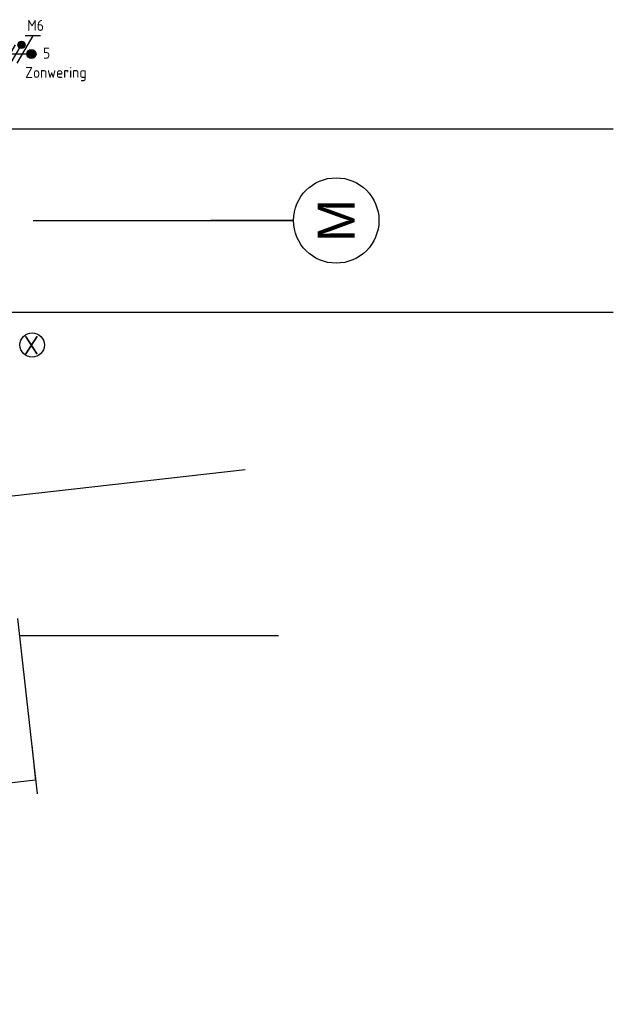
# Model space of a CAD drawing. Header units: millimetres. Extents: x -38031 to 110605, y -22066 to 88711.
# Tile 124 of 150: x 99478 to 104346, y 7878 to 15946. Entities that reach past the tile are written whole.
import ezdxf
from ezdxf.enums import TextEntityAlignment as Align

# ---------------------------------------------------------------- set-up
doc = ezdxf.new("R2010")
doc.units = ezdxf.units.MM
doc.header["$LTSCALE"] = 50
doc.set_wipeout_variables(frame=1)
doc.linetypes.add('STYLE_06', pattern=[1.04164, 0.625, -0.20828, 0.06943, -0.13893])
for name, color, linetype in [('AL$1A---_ALGEMEEN', 8, 'Continuous'), ('AT$1A---_TEKST100', 8, 'Continuous'), ('Bouwkundig', 8, 'Continuous'), ('EL6222--', 3, 'Continuous'), ('EL6311--', 3, 'Continuous'), ('EL6322--', 3, 'Continuous'), ('stramien', 1, 'Continuous'), ('versterkte strook', 7, 'Continuous')]:
    doc.layers.add(name, color=color, linetype=linetype)
doc.styles.add('Arial', font='ARIAL.TTF')
doc.styles.add('Arial (bold)', font='iso.shx')
doc.styles.add('BURO-018', font='iso.shx', dxfattribs={"height": 90})
doc.dimstyles.new('VyA', dxfattribs={"dimtxt": 2.272868, "dimasz": 2.120801, "dimexe": 1.5, "dimexo": 1.59, "dimgap": 0.5, "dimtad": 1, "dimdec": 0, "dimzin": 11, "dimtxsty": 'Arial', "dimblk": 'VW_SLASH', "dimcen": 0, "dimdle": 1, "dimazin": 0, "dimtfac": 0.8, "dimtdec": 0, "dimtix": 1, "dimtmove": 0, "dimatfit": 0, "dimldrblk": 'VW_FILLEDARROW', "dimfxl": 0, "dimfrac": 2, "dimtolj": 1, "dimtzin": 11, "dimarcsym": 0})

# ---------------------------------------------------------------- blocks, each defined once
blk = doc.blocks.new('VW_SLASH')
at = {"layer": 'AL$1A---_ALGEMEEN', "color": 0, "linetype": 'ByBlock', "lineweight": -2}
blk.add_line((0, 0), (-1, 0), dxfattribs=at)
at = {"layer": 'AL$1A---_ALGEMEEN', "color": 0, "linetype": 'ByBlock', "lineweight": 5}
blk.add_line((0.5, 0.5), (-0.5, -0.5), dxfattribs=at)
blk = doc.blocks.new('*D1998')
at = {"layer": 'AL$1A---_ALGEMEEN', "color": 0, "lineweight": -2}
for p, q in [((11041.6, -271.6), (11041.6, -1464.8)), ((11406.1, -1176.6), (11406.1, -1464.8)), ((11039.4, -1463.3), (11037.3, -1463.3)), ((11406.1, -1463.3), (11041.6, -1463.3)), ((11408.2, -1463.3), (11410.4, -1463.3))]:
    blk.add_line(p, q, dxfattribs=at)
at = {"layer": 'AL$1A---_ALGEMEEN', "color": 0, "lineweight": -2, "xscale": 2.12080078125, "yscale": 2.12080078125, "zscale": 2.12080078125}
blk.add_blockref('VW_SLASH', (11041.6, -1463.3), dxfattribs=at)
at = {"layer": 'AL$1A---_ALGEMEEN', "color": 0, "lineweight": -2, "xscale": 2.12080078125, "yscale": 2.12080078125, "zscale": 2.12080078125, "rotation": 180}
blk.add_blockref('VW_SLASH', (11406.1, -1463.3), dxfattribs=at)
blk = doc.blocks.new('VW_FILLEDARROW')
at = {"layer": 'AL$1A---_ALGEMEEN', "color": 0, "lineweight": -2}
blk.add_solid([(0, 0), (0.5, 0.5), (0.5, -0.5)], dxfattribs=at)
blk = doc.blocks.new('21x_zaagwerk')
at = {"layer": 'AL$1A---_ALGEMEEN', "color": 0}
blk.add_circle((0, 0), 100, dxfattribs=at)
at = {"layer": 'AT$1A---_TEKST100', "insert": (-67.8, 73.6), "char_height": 151.525, "attachment_point": 1, "line_spacing_factor": 0.967741, "style": 'Arial (bold)'}
blk.add_mtext('{\\C256;\\lX}', dxfattribs=at)
blk = doc.blocks.new('E00080')
at = {"color": 0, "linetype": 'Continuous'}
for p, q in [((-3, 9.98), (-3, 7.48)), ((-3, 8.73), (1.5, 6.13)), ((0, 8.5), (0, 1)), ((1.5, 5.13), (-1.5, 6.87)), ((1.5, 4.13), (-1.5, 5.87)), ((1.5, 3.13), (-1.5, 4.87))]:
    blk.add_line(p, q, dxfattribs=at)
at = {"color": 0, "const_width": 0.75}
blk.add_lwpolyline([(-0.38, 8.5, 1), (0.38, 8.5, 1)], format="xyb", close=True, dxfattribs=at)
at = {"color": 0, "linetype": 'Continuous'}
blk.add_circle((0, 8.5), 0.75, dxfattribs=at)
at = {"color": 0, "linetype": 'Continuous', "style": 'BURO-018'}
for tag, p in [('E_GKAST', (0, 15)), ('E_GROEP', (0, 12)), ('E_SGROEP', (4.5, 12))]:
    blk.add_attdef(tag, text='', height=1.8, dxfattribs=at).set_placement(p, align=Align.MIDDLE)
at = {"color": 0, "linetype": 'Continuous', "style": 'BURO-018', "flags": 1}
for tag, p in [('E_VERMCODE', (13, 12)), ('E_MATCODE', (0, 0))]:
    blk.add_attdef(tag, text='', height=1.8, dxfattribs=at).set_placement(p, align=Align.MIDDLE)
blk = doc.blocks.new('2f + n + Ra')
at = {"layer": 'EL6322--'}
h = blk.add_hatch(color=256, dxfattribs=at)
edge = h.paths.add_edge_path()
edge.add_arc((-75, 293.3), 30, 0, 360)
blk.add_circle((-75, 293.3), 30, dxfattribs=at)
at = {"layer": 'EL6322--', "xscale": 50.00000000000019, "yscale": 50, "zscale": 50, "rotation": 359.9997694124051}
blk.add_blockref('E00080', (0, -50), dxfattribs=at)
blk = doc.blocks.new('metselwerk zo gevel 2150+')
at = {"layer": 'AL$1A---_ALGEMEEN', "color": 0}
blk.add_line((11406.11906, -130.00786), (11406.11906, -1575.00786), dxfattribs=at)
dim = blk.add_linear_dim(base=(11041.55906, -1463.28595), p1=(11406.11906, -1175.00786), p2=(11041.55906, -270), dimstyle='VyA', override={"dimtxt": 2.525409, "dimgap": 25, "dimdec": 2, "dimlfac": 50, "dimpost": '3K-V=<>(relïefmetselwerk)', "dimtxsty": 'Arial', "dimtix": 0, "dimtmove": 2}, dxfattribs=at)
dim.commit()
dim.dimension.update_dxf_attribs({"geometry": '*D1998', "text_midpoint": (11833.21, -1438.28595), "dimtype": 128})
at = {"color": 0}
blk.add_wipeout([(11225.5812, -1809.68888), (12592.4188, -1809.68888), (12592.4188, -1627.12638), (11225.5812, -1627.12638)], dxfattribs=at).dxf.layer = 'AL$1A---_ALGEMEEN'
blk = doc.blocks.new('200254 W 210e 19-03-2008')
at = {"layer": 'stramien', "linetype": 'STYLE_06', "ltscale": 50}
blk.add_line((18943.33, 3301.95), (21069.22, 3301.95), dxfattribs=at)
at = {"layer": 'stramien', "linetype": 'Continuous'}
blk.add_line((21069.14, 3301.95), (21055.64, 3301.95), dxfattribs=at)
blk.add_circle((21076.22, 3301.95), 7, dxfattribs=at)
at = {"layer": 'AL$1A---_ALGEMEEN', "xscale": 0.02, "yscale": 0.02, "zscale": 0.02}
blk.add_blockref('21x_zaagwerk', (21026.35, 3281.55), dxfattribs=at)
at = {"layer": 'AL$1A---_ALGEMEEN', "xscale": 0.02, "yscale": 0.02, "zscale": 0.02, "rotation": 6.40755072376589}
blk.add_blockref('metselwerk zo gevel 2150+', (20796.95, 3213.85), dxfattribs=at)
at = {"layer": 'stramien', "insert": (21076.22, 3301.95), "char_height": 6.061, "attachment_point": 5, "rotation": 90, "line_spacing_factor": 0.967741, "style": 'Arial'}
blk.add_mtext('{\\C256;\\lM}', dxfattribs=at)
at = {"layer": 'stramien', "linetype": 'STYLE_06', "ltscale": 50}
blk.add_line((21024.25, 3233.94), (21066.75, 3233.94), dxfattribs=at)

msp = doc.modelspace()

# ---------------------------------------------------------------- block references
at = {"layer": 'Bouwkundig', "xscale": 50, "yscale": 50, "zscale": 50}
msp.add_blockref('200254 W 210e 19-03-2008', (-951737.5, -150797.3), dxfattribs=at)

# ---------------------------------------------------------------- next in the draw order: linework, layer by layer
at = {"layer": 'versterkte strook'}
for p, q in [((9526.6, 15050), (104346.1, 15050)), ((9526.6, 13550), (104346.1, 13550)), ((8732.7, 1860.9), (101326.6, 12259.4))]:
    msp.add_line(p, q, dxfattribs=at)

# ---------------------------------------------------------------- next in the draw order: block references
at = {"layer": 'EL6311--', "rotation": 270}
msp.add_blockref('2f + n + Ra', (99199, 15664.4), dxfattribs=at)

# ---------------------------------------------------------------- next in the draw order: texts
at = {"layer": 'EL6222--', "color": 1, "style": 'BURO-018'}
for s, p in [('M6', (99539.5, 15854)), ('5', (99668.8, 15626.7)), ('Zonwering', (99522.7, 15468.9))]:
    msp.add_text(s, height=90, dxfattribs=at).set_placement(p)

doc.saveas('drawing.dxf')
